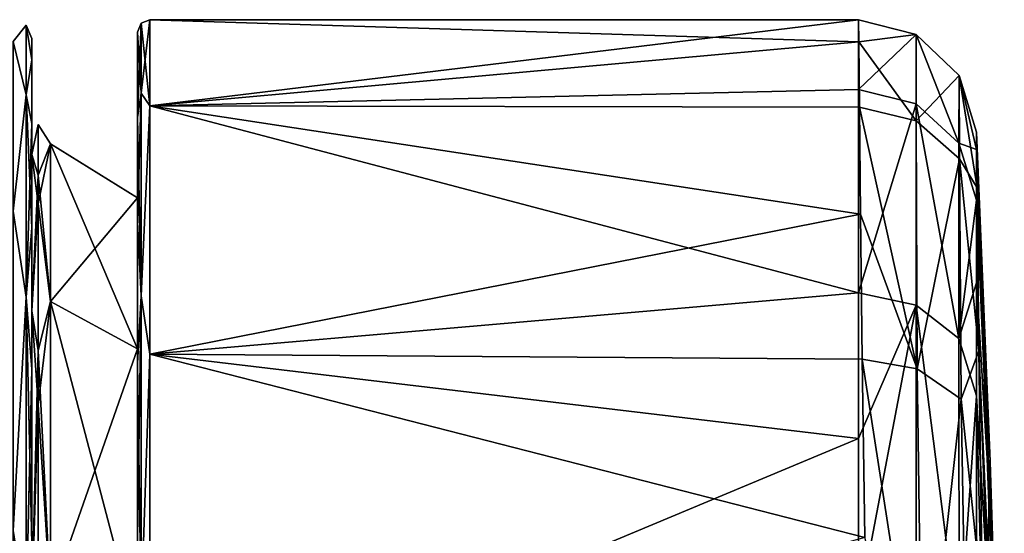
# Model space of a CAD drawing. Header units: metres. Extents: x -147 to 294, y -23 to 81.
# Tile 48 of 256: x 137 to 153, y 15 to 23. Entities that reach past the tile are written whole.
import ezdxf

# ---------------------------------------------------------------- set-up
doc = ezdxf.new("R2010")
doc.units = ezdxf.units.M
doc.layers.add('solid_AVA_153', color=7, linetype='CONTINUOUS')

msp = doc.modelspace()

# ---------------------------------------------------------------- linework, layer by layer
at = {"layer": 'solid_AVA_153'}
for points in [[(138.758575, 22.941422), (138.899994, 23), (138.899994, 21.61293, -7.866463)], [(138.758575, 21.818588, 7.089289), (138.899994, 21.61293, 7.866463), (138.899994, 23)], [(138.758575, 21.818588, 7.089289), (138.899994, 23), (138.758575, 22.941422)], [(150.295914, 22.645706, -4.021446), (138.899994, 23), (150.291138, 23)], [(138.899994, 21.61293, 7.866463), (150.291138, 23), (138.899994, 23)], [(150.288589, 21.875008, 7.10521), (150.291138, 23), (138.899994, 21.61293, 7.866463)], [(150.295914, 22.645706, -4.021446), (138.899994, 21.61293, -7.866463), (138.899994, 23)], [(151.215179, 22.760166, 0.000233), (150.291138, 23), (150.288589, 21.875008, 7.10521)], [(151.215179, 22.760166, 0.000233), (150.295914, 22.645706, -4.021446), (150.291138, 23)], [(136.912125, 22.912132, 0), (136.699997, 22.650579, -3.993905), (136.699997, 22.650578, 3.993909)], [(136.912125, 22.912132, 0), (136.912125, 21.790733, -7.080238), (136.699997, 22.650579, -3.993905)], [(136.912125, 21.790733, 7.080238), (136.912125, 22.912132, 0), (136.699997, 22.650578, 3.993909)], [(136.912125, 22.912132, 0), (137, 22.354654, 3.944536), (137, 22.700001, -0.000276)], [(136.912125, 21.790733, 7.080238), (137, 22.354654, 3.944536), (136.912125, 22.912132, 0)], [(136.912125, 22.912132, 0), (137, 22.700001, -0.000276), (137, 22.354559, -3.945079)], [(136.912125, 22.912132, 0), (137, 22.354559, -3.945079), (136.912125, 21.790733, -7.080238)], [(138.758575, 22.941422), (138.699997, 22.799999), (138.699997, 21.429165, 7.786577)], [(138.758575, 21.818588, -7.089289), (138.699997, 22.799999), (138.758575, 22.941422)], [(138.758575, 21.818588, 7.089289), (138.758575, 22.941422), (138.699997, 21.429165, 7.786577)], [(138.699997, 20.134916, 3.550304), (138.699997, 21.429165, 7.786577), (138.699997, 22.799999)], [(138.699997, 20.134918, -3.550297), (138.699997, 22.799999), (138.699997, 21.429165, -7.786577)], [(138.758575, 21.818588, -7.089289), (138.699997, 21.429165, -7.786577), (138.699997, 22.799999)], [(138.699997, 20.134918, -3.550297), (138.699997, 20.134916, 3.550304), (138.699997, 22.799999)], [(138.758575, 21.818588, -7.089289), (138.758575, 22.941422), (138.899994, 21.61293, -7.866463)], [(136.912125, 21.790733, -7.080238), (136.699997, 19.918587, -11.499996), (136.699997, 22.650579, -3.993905)], [(136.912125, 21.790733, 7.080238), (136.699997, 22.650578, 3.993909), (136.699997, 19.918585, 11.499999)], [(137, 22.354559, -3.945079), (137, 22.700001, -0.000276), (137, 22.354654, 3.944536)], [(150.295914, 22.645706, -4.021446), (150.304688, 21.593266, -7.920282), (138.899994, 21.61293, -7.866463)], [(151.214294, 21.644403, 7.035739), (151.215179, 22.760166, 0.000233), (150.288589, 21.875008, 7.10521)], [(151.218307, 21.375071, -7.835394), (150.295914, 22.645706, -4.021446), (151.215179, 22.760166, 0.000233)], [(151.218307, 21.375071, -7.835394), (150.304688, 21.593266, -7.920282), (150.295914, 22.645706, -4.021446)], [(151.904984, 21.01626, 6.831172), (151.215179, 22.760166, 0.000233), (151.214294, 21.644403, 7.035739)], [(151.904984, 21.01626, 6.831172), (151.906448, 22.100393, 0.000233), (151.215179, 22.760166, 0.000233)], [(151.218307, 21.375071, -7.835394), (151.215179, 22.760166, 0.000233), (151.906448, 22.100393, 0.000233)], [(136.912125, 21.790733, 7.080238), (137, 21.329062, 7.769236), (137, 22.354654, 3.944536)], [(136.912125, 21.790733, -7.080238), (137, 22.354559, -3.945079), (137, 21.328873, -7.769753)], [(137, 22.354559, -3.945079), (137, 22.354654, 3.944536), (137, 21.329062, 7.769236)], [(137, 21.328873, -7.769753), (137, 22.354559, -3.945079), (137, 21.329062, 7.769236)], [(151.218307, 21.375071, -7.835394), (151.906448, 22.100393, 0.000233), (151.913696, 20.759966, -7.609036)], [(151.904984, 21.01626, 6.831172), (152.187286, 20.913816, 3.396779), (151.906448, 22.100393, 0.000233)], [(151.906448, 22.100393, 0.000233), (152.189026, 21.189503, 0), (152.198654, 20.296658, -6.117024)], [(151.906448, 22.100393, 0.000233), (152.187286, 20.913816, 3.396779), (152.189026, 21.189503, 0)], [(151.913696, 20.759966, -7.609036), (151.906448, 22.100393, 0.000233), (152.198654, 20.296658, -6.117024)], [(150.288437, 18.608776, 13.517155), (150.288589, 21.875008, 7.10521), (138.899994, 21.61293, 7.866463)], [(151.214294, 21.644403, 7.035739), (150.288589, 21.875008, 7.10521), (150.288437, 18.608776, 13.517155)], [(136.912125, 21.790733, -7.080238), (136.912125, 18.536304, -13.467413), (136.699997, 19.918587, -11.499996)], [(136.912125, 18.536304, 13.467413), (136.912125, 21.790733, 7.080238), (136.699997, 19.918585, 11.499999)], [(136.912125, 18.536304, 13.467413), (137, 21.329062, 7.769236), (136.912125, 21.790733, 7.080238)], [(136.912125, 21.790733, -7.080238), (137, 21.328873, -7.769753), (137, 19.654133, -11.358037)], [(136.912125, 21.790733, -7.080238), (137, 19.654133, -11.358037), (136.912125, 18.536304, -13.467413)], [(138.758575, 21.818588, 7.089289), (138.699997, 21.429165, 7.786577), (138.699997, 19.751173, 11.389954)], [(138.758575, 21.818588, 7.089289), (138.699997, 19.751173, 11.389954), (138.758575, 18.559999, 13.484629)], [(138.758575, 18.559999, -13.484629), (138.699997, 21.429165, -7.786577), (138.758575, 21.818588, -7.089289)], [(138.758575, 18.559999, -13.484629), (138.758575, 21.818588, -7.089289), (138.899994, 21.61293, -7.866463)], [(138.758575, 21.818588, 7.089289), (138.758575, 18.559999, 13.484629), (138.899994, 21.61293, 7.866463)], [(138.758575, 18.559999, -13.484629), (138.899994, 21.61293, -7.866463), (138.899994, 17.619022, -14.784115)], [(138.758575, 18.559999, 13.484629), (138.899994, 17.619022, 14.784115), (138.899994, 21.61293, 7.866463)], [(150.319839, 19.874847, -11.575424), (138.899994, 17.619022, -14.784115), (138.899994, 21.61293, -7.866463)], [(150.304688, 21.593266, -7.920282), (150.319839, 19.874847, -11.575424), (138.899994, 21.61293, -7.866463)], [(150.288437, 18.608776, 13.517155), (138.899994, 21.61293, 7.866463), (138.899994, 17.619022, 14.784115)], [(151.214035, 18.409971, 13.381272), (151.214294, 21.644403, 7.035739), (150.288437, 18.608776, 13.517155)], [(151.2314, 17.386921, -14.719707), (150.319839, 19.874847, -11.575424), (150.304688, 21.593266, -7.920282)], [(151.218307, 21.375071, -7.835394), (151.2314, 17.386921, -14.719707), (150.304688, 21.593266, -7.920282)], [(151.904861, 17.875786, 12.992435), (151.214294, 21.644403, 7.035739), (151.214035, 18.409971, 13.381272)], [(151.904861, 17.875786, 12.992435), (151.904984, 21.01626, 6.831172), (151.214294, 21.644403, 7.035739)], [(138.699997, 17.706333, 10.222786), (138.699997, 19.751173, 11.389954), (138.699997, 21.429165, 7.786577)], [(138.699997, 20.134916, 3.550304), (138.699997, 17.706333, 10.222786), (138.699997, 21.429165, 7.786577)], [(138.699997, 17.706329, -10.222791), (138.699997, 21.429165, -7.786577), (138.699997, 19.751175, -11.389954)], [(138.758575, 18.559999, -13.484629), (138.699997, 19.751175, -11.389954), (138.699997, 21.429165, -7.786577)], [(138.699997, 17.706329, -10.222791), (138.699997, 20.134918, -3.550297), (138.699997, 21.429165, -7.786577)], [(151.218307, 21.375071, -7.835394), (151.913696, 20.759966, -7.609036), (151.2314, 17.386921, -14.719707)], [(136.912125, 18.536304, 13.467413), (137, 19.654409, 11.357558), (137, 21.329062, 7.769236)], [(137, 20.832966, 3.673414), (137, 21.329062, 7.769236), (137, 19.654409, 11.357558)], [(137, 20.832966, 3.673414), (137, 21.328873, -7.769753), (137, 21.329062, 7.769236)], [(137, 20.83296, -3.673438), (137, 19.654133, -11.358037), (137, 21.328873, -7.769753)], [(137, 20.832966, 3.673414), (137, 20.83296, -3.673438), (137, 21.328873, -7.769753)], [(137.100449, 21.314817, -0.74433), (137, 20.83296, -3.673438), (137, 20.832966, 3.673414)], [(137.100449, 21.314817, -0.74433), (137.100449, 20.041584, -7.29454), (137, 20.83296, -3.673438)], [(137.100449, 20.501606, 5.878741), (137.100449, 21.314817, -0.74433), (137, 20.832966, 3.673414)], [(137.100449, 21.314817, -0.74433), (137.300888, 21.003031, 3.703401), (137.300888, 21.003031, -3.703401)], [(137.100449, 20.501606, 5.878741), (137.300888, 21.003031, 3.703401), (137.100449, 21.314817, -0.74433)], [(137.100449, 21.314817, -0.74433), (137.300888, 21.003031, -3.703401), (137.100449, 20.041584, -7.29454)], [(152.187286, 20.913816, 3.396779), (152.407547, 15.893723, 0.000001), (152.189026, 21.189503, 0)], [(152.189026, 21.189503, 0), (152.407547, 15.893723, 0.000001), (152.584763, 10.213076, -5.018845)], [(152.198654, 20.296658, -6.117024), (152.189026, 21.189503, 0), (152.584763, 10.213076, -5.018845)], [(137.100449, 20.501606, 5.878741), (137.300888, 18.469755, 10.663518), (137.300888, 21.003031, 3.703401)], [(137.100449, 20.041584, -7.29454), (137.300888, 21.003031, -3.703401), (137.300888, 18.469755, -10.663518)], [(137.300888, 21.003031, 3.703401), (138.699997, 20.134916, 3.550304), (138.699997, 20.134918, -3.550297)], [(137.300888, 21.003031, 3.703401), (137.300888, 18.469755, 10.663518), (138.699997, 20.134916, 3.550304)], [(137.300888, 21.003031, -3.703401), (138.699997, 20.134918, -3.550297), (138.699997, 17.706329, -10.222791)], [(137.300888, 21.003031, -3.703401), (137.300888, 21.003031, 3.703401), (138.699997, 20.134918, -3.550297)], [(137.300888, 18.469755, -10.663518), (137.300888, 21.003031, -3.703401), (138.699997, 17.706329, -10.222791)], [(151.904861, 17.875786, 12.992435), (152.186554, 20.10017, 6.699305), (151.904984, 21.01626, 6.831172)], [(151.904984, 21.01626, 6.831172), (152.186554, 20.10017, 6.699305), (152.187286, 20.913816, 3.396779)], [(152.187286, 20.913816, 3.396779), (152.186554, 20.10017, 6.699305), (152.391647, 15.414048, 4.907321)], [(152.187286, 20.913816, 3.396779), (152.391647, 15.414048, 4.907321), (152.407547, 15.893723, 0.000001)], [(137, 18.320189, 10.577194), (137, 20.832966, 3.673414), (137, 19.654409, 11.357558)], [(137.100449, 20.501606, 5.878741), (137, 20.832966, 3.673414), (137, 18.320189, 10.577194)], [(137, 20.83296, -3.673438), (137, 18.320213, -10.577151), (137, 19.654133, -11.358037)], [(137.100449, 20.041584, -7.29454), (137, 18.320213, -10.577151), (137, 20.83296, -3.673438)], [(151.2314, 17.386921, -14.719707), (151.913696, 20.759966, -7.609036), (151.937668, 16.898592, -14.300364)], [(151.913696, 20.759966, -7.609036), (152.198654, 20.296658, -6.117024), (152.223358, 17.674448, -11.742256)], [(151.937668, 16.898592, -14.300364), (151.913696, 20.759966, -7.609036), (152.223358, 17.674448, -11.742256)], [(137.100449, 17.681555, 11.926359), (137.100449, 20.501606, 5.878741), (137, 18.320189, 10.577194)], [(137.100449, 17.681555, 11.926359), (137.300888, 18.469755, 10.663518), (137.100449, 20.501606, 5.878741)], [(152.198654, 20.296658, -6.117024), (152.584763, 10.213076, -5.018845), (152.608124, 9.13906, -10.151589)], [(152.223358, 17.674448, -11.742256), (152.198654, 20.296658, -6.117024), (152.608124, 9.13906, -10.151589)], [(137.300888, 18.469755, 10.663518), (138.699997, 17.706333, 10.222786), (138.699997, 20.134916, 3.550304)], [(137.100449, 20.041584, -7.29454), (137.100449, 16.806543, -13.130711), (137, 18.320213, -10.577151)], [(137.100449, 20.041584, -7.29454), (137.300888, 18.469755, -10.663518), (137.100449, 16.806543, -13.130711)], [(151.904861, 17.875786, 12.992435), (152.186264, 18.768436, 9.830093), (152.186554, 20.10017, 6.699305)], [(152.186554, 20.10017, 6.699305), (152.186264, 18.768436, 9.830093), (152.391647, 15.414048, 4.907321)], [(136.912125, 18.536304, -13.467413), (136.699997, 14.78412, -17.619019), (136.699997, 19.918587, -11.499996)], [(136.912125, 18.536304, 13.467413), (136.699997, 19.918585, 11.499999), (136.699997, 14.784117, 17.61902)], [(150.319839, 19.874847, -11.575424), (150.345963, 17.543722, -14.873393), (138.899994, 17.619022, -14.784115)], [(151.2314, 17.386921, -14.719707), (150.345963, 17.543722, -14.873393), (150.319839, 19.874847, -11.575424)], [(136.912125, 18.536304, 13.467413), (137, 17.381733, 14.600183), (137, 19.654409, 11.357558)], [(136.912125, 18.536304, -13.467413), (137, 19.654133, -11.358037), (137, 17.381382, -14.600601)], [(137, 18.320189, 10.577194), (137, 19.654409, 11.357558), (137, 17.381733, 14.600183)], [(137, 18.320213, -10.577151), (137, 17.381382, -14.600601), (137, 19.654133, -11.358037)], [(138.699997, 17.706329, -10.222791), (138.699997, 19.751175, -11.389954), (138.699997, 17.471781, -14.648439)], [(138.758575, 18.559999, -13.484629), (138.699997, 17.471781, -14.648439), (138.699997, 19.751175, -11.389954)], [(138.699997, 13.142138, 15.662175), (138.699997, 17.471781, 14.648439), (138.699997, 19.751173, 11.389954)], [(138.758575, 18.559999, 13.484629), (138.699997, 19.751173, 11.389954), (138.699997, 17.471781, 14.648439)], [(138.699997, 17.706333, 10.222786), (138.699997, 13.142138, 15.662175), (138.699997, 19.751173, 11.389954)], [(151.904861, 17.875786, 12.992435), (152.186493, 16.952871, 12.707922), (152.186264, 18.768436, 9.830093)], [(152.186264, 18.768436, 9.830093), (152.362335, 13.966509, 9.613259), (152.391647, 15.414048, 4.907321)], [(152.186264, 18.768436, 9.830093), (152.186493, 16.952871, 12.707922), (152.362335, 13.966509, 9.613259)], [(136.912125, 18.536304, -13.467413), (136.912125, 13.467413, -18.536304), (136.699997, 14.78412, -17.619019)], [(136.912125, 13.467413, 18.536304), (136.912125, 18.536304, 13.467413), (136.699997, 14.784117, 17.61902)], [(136.912125, 13.467413, 18.536304), (137, 17.381733, 14.600183), (136.912125, 18.536304, 13.467413)], [(136.912125, 18.536304, -13.467413), (137, 17.381382, -14.600601), (137, 14.579436, -17.399137)], [(136.912125, 18.536304, -13.467413), (137, 14.579436, -17.399137), (136.912125, 13.467413, -18.536304)], [(138.758575, 18.559999, 13.484629), (138.699997, 17.471781, 14.648439), (138.699997, 14.66135, 17.460947)], [(138.758575, 18.559999, 13.484629), (138.699997, 14.66135, 17.460947), (138.758575, 13.484629, 18.559999)], [(138.758575, 13.484629, -18.559999), (138.699997, 17.471781, -14.648439), (138.758575, 18.559999, -13.484629)], [(138.758575, 13.484629, -18.559999), (138.758575, 18.559999, -13.484629), (138.899994, 17.619022, -14.784115)], [(138.758575, 18.559999, 13.484629), (138.758575, 13.484629, 18.559999), (138.899994, 17.619022, 14.784115)], [(150.289352, 16.264292, 16.262619), (150.288437, 18.608776, 13.517155), (138.899994, 17.619022, 14.784115)], [(151.214035, 18.409971, 13.381272), (150.288437, 18.608776, 13.517155), (150.289352, 16.264292, 16.262619)], [(137.100449, 17.681555, 11.926359), (137.300888, 13.708755, 16.337458), (137.300888, 18.469755, 10.663518)], [(137.100449, 16.806543, -13.130711), (137.300888, 18.469755, -10.663518), (137.300888, 13.708755, -16.337458)], [(137.300888, 18.469755, 10.663518), (137.300888, 13.708755, 16.337458), (138.699997, 17.706333, 10.222786)], [(137.300888, 18.469755, -10.663518), (138.699997, 17.706329, -10.222791), (138.699997, 13.14215, -15.662165)], [(137.300888, 13.708755, -16.337458), (137.300888, 18.469755, -10.663518), (138.699997, 13.14215, -15.662165)], [(151.214035, 18.409971, 13.381272), (150.289352, 16.264292, 16.262619), (150.291565, 13.518618, 18.607714)], [(151.214828, 13.375048, 18.416103), (151.214035, 18.409971, 13.381272), (150.291565, 13.518618, 18.607714)], [(151.906677, 12.987889, 17.881718), (151.214035, 18.409971, 13.381272), (151.214828, 13.375048, 18.416103)], [(151.906677, 12.987889, 17.881718), (151.904861, 17.875786, 12.992435), (151.214035, 18.409971, 13.381272)], [(137, 18.320213, -10.577151), (137, 13.597753, -16.20517), (137, 17.381382, -14.600601)], [(137.100449, 16.806543, -13.130711), (137, 13.597753, -16.20517), (137, 18.320213, -10.577151)], [(137, 18.320189, 10.577194), (137, 17.381733, 14.600183), (137, 14.579867, 17.398777)], [(137, 13.597771, 16.205153), (137, 18.320189, 10.577194), (137, 14.579867, 17.398777)], [(137.100449, 17.681555, 11.926359), (137, 18.320189, 10.577194), (137, 13.597771, 16.205153)], [(151.906677, 12.987889, 17.881718), (152.186493, 16.952871, 12.707922), (151.904861, 17.875786, 12.992435)], [(137.100449, 13.130711, 16.806543), (137.100449, 17.681555, 11.926359), (137, 13.597771, 16.205153)], [(137.100449, 13.130711, 16.806543), (137.300888, 13.708755, 16.337458), (137.100449, 17.681555, 11.926359)], [(137.300888, 13.708755, 16.337458), (138.699997, 13.142138, 15.662175), (138.699997, 17.706333, 10.222786)], [(138.699997, 13.14215, -15.662165), (138.699997, 17.706329, -10.222791), (138.699997, 17.471781, -14.648439)], [(138.758575, 13.484629, -18.559999), (138.899994, 17.619022, -14.784115), (138.899994, 11.5, -19.918585)], [(138.758575, 13.484629, 18.559999), (138.899994, 11.5, 19.918585), (138.899994, 17.619022, 14.784115)], [(150.392731, 14.673184, -17.711512), (138.899994, 11.5, -19.918585), (138.899994, 17.619022, -14.784115)], [(150.345963, 17.543722, -14.873393), (150.392731, 14.673184, -17.711512), (138.899994, 17.619022, -14.784115)], [(150.289352, 16.264292, 16.262619), (138.899994, 17.619022, 14.784115), (138.899994, 11.5, 19.918585)], [(151.937668, 16.898592, -14.300364), (152.223358, 17.674448, -11.742256), (152.28537, 13.600601, -16.341537)], [(152.223358, 17.674448, -11.742256), (152.608124, 9.13906, -10.151589), (152.633499, 7.481406, -15.214287)], [(152.28537, 13.600601, -16.341537), (152.223358, 17.674448, -11.742256), (152.633499, 7.481406, -15.214287)], [(138.699997, 13.142138, 15.662175), (138.699997, 14.66135, 17.460947), (138.699997, 17.471781, 14.648439)], [(138.699997, 13.14215, -15.662165), (138.699997, 17.471781, -14.648439), (138.699997, 14.661351, -17.460947)], [(138.758575, 13.484629, -18.559999), (138.699997, 14.661351, -17.460947), (138.699997, 17.471781, -14.648439)], [(151.317383, 11.283515, -19.819269), (150.392731, 14.673184, -17.711512), (150.345963, 17.543722, -14.873393)], [(151.2314, 17.386921, -14.719707), (151.317383, 11.283515, -19.819269), (150.345963, 17.543722, -14.873393)], [(136.912125, 13.467413, 18.536304), (137, 14.579867, 17.398777), (137, 17.381733, 14.600183)], [(137, 13.597753, -16.20517), (137, 14.579436, -17.399137), (137, 17.381382, -14.600601)], [(151.2314, 17.386921, -14.719707), (151.937668, 16.898592, -14.300364), (151.317383, 11.283515, -19.819269)], [(151.906677, 12.987889, 17.881718), (152.187531, 14.697738, 15.260925), (152.186493, 16.952871, 12.707922)], [(152.186493, 16.952871, 12.707922), (152.321091, 11.58038, 13.911489), (152.362335, 13.966509, 9.613259)], [(152.186493, 16.952871, 12.707922), (152.187531, 14.697738, 15.260925), (152.321091, 11.58038, 13.911489)], [(137.100449, 16.806543, -13.130711), (137.100449, 11.926359, -17.681555), (137, 13.597753, -16.20517)], [(137.100449, 16.806543, -13.130711), (137.300888, 13.708755, -16.337458), (137.100449, 11.926359, -17.681555)], [(151.317383, 11.283515, -19.819269), (151.937668, 16.898592, -14.300364), (152.041855, 10.99414, -19.267424)], [(152.041855, 10.99414, -19.267424), (151.937668, 16.898592, -14.300364), (152.28537, 13.600601, -16.341537)], [(150.291565, 13.518618, 18.607714), (150.289352, 16.264292, 16.262619), (138.899994, 11.5, 19.918585)], [(152.391647, 15.414048, 4.907321), (152.563766, 10.592376, 0.000002), (152.407547, 15.893723, 0.000001)], [(152.407547, 15.893723, 0.000001), (152.563766, 10.592376, 0.000002), (152.584763, 10.213076, -5.018845)], [(152.391647, 15.414048, 4.907321), (152.362335, 13.966509, 9.613259), (152.540085, 10.210618, 4.862753)], [(152.391647, 15.414048, 4.907321), (152.540085, 10.210618, 4.862753), (152.563766, 10.592376, 0.000002)], [(136.912125, 13.467413, -18.536304), (136.699997, 7.866471, -21.612928), (136.699997, 14.78412, -17.619019)], [(136.912125, 13.467413, 18.536304), (136.699997, 14.784117, 17.61902), (136.699997, 7.866463, 21.61293)]]:
    msp.add_3dface(points, dxfattribs=at)

doc.saveas('drawing.dxf')
